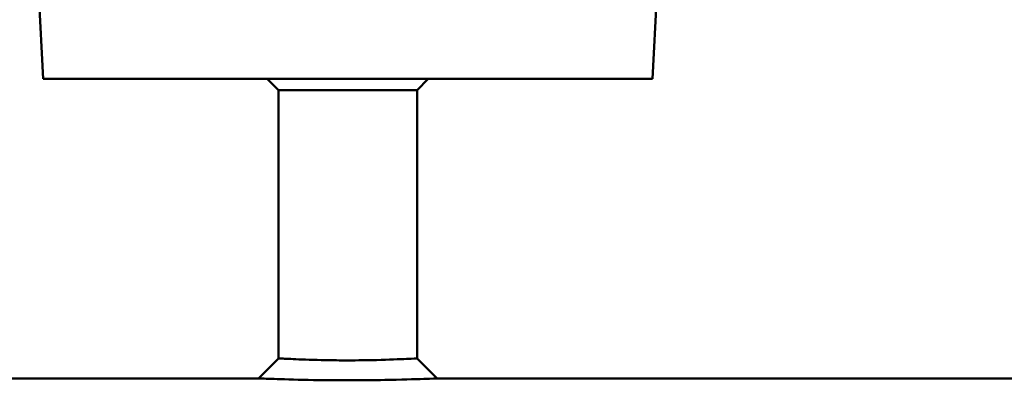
# Model space of a CAD drawing. Header units: millimetres. Extents: x 276 to 876, y 74 to 772.
# Tile 4 of 11: x 534 to 662, y 635 to 682. Entities that reach past the tile are written whole.
import ezdxf

# ---------------------------------------------------------------- set-up
doc = ezdxf.new("R2010")
doc.units = ezdxf.units.MM
doc.layers.add('Visible (ISO)', color=7, linetype='Continuous', lineweight=50)

msp = doc.modelspace()

# ---------------------------------------------------------------- linework, layer by layer
at = {"layer": 'Visible (ISO)'}
for p, q in [((536.58, 674.44), (535.95, 686.52)), ((615.79, 674.44), (616.43, 686.52)), ((615.79, 674.44), (536.58, 674.44)), ((567.19, 672.97), (565.72, 674.44)), ((585.19, 672.97), (586.66, 674.44)), ((585.19, 672.97), (567.19, 672.97)), ((567.19, 638.07), (567.19, 672.97)), ((585.19, 638.07), (585.19, 672.97)), ((564.57, 635.47), (567.19, 638.07)), ((585.19, 638.07), (587.8, 635.47)), ((412.19, 635.47), (564.57, 635.47)), ((587.8, 635.47), (740.19, 635.47))]:
    msp.add_line(p, q, dxfattribs=at)
for points, knots in [([(576.19, 637.81), (575.21, 637.81), (574.22, 637.82), (571.81, 637.87), (570.46, 637.92), (568.48, 638), (567.8, 638.04), (567.28, 638.07), (567.19, 638.07), (567.19, 638.07)], [0, 0, 0, 0, 0.377882, 0.377882, 0.982494, 0.982494, 1.533881, 1.533881, 1.816028, 1.816028, 1.816028, 1.816028]), ([(585.19, 638.07), (585.18, 638.07), (584.72, 638.04), (582.91, 637.96), (581.53, 637.9), (578.75, 637.83), (577.47, 637.81), (576.19, 637.81)], [5.448047, 5.448047, 5.448047, 5.448047, 6.087049, 6.087049, 6.770115, 6.770115, 7.264076, 7.264076, 7.264076, 7.264076]), ([(564.58, 635.47), (564.57, 635.47), (564.69, 635.47), (565.36, 635.44), (566.24, 635.4), (568.8, 635.32), (570.54, 635.27), (573.66, 635.23), (574.92, 635.22), (576.19, 635.22)], [-1.816028, -1.816028, -1.816028, -1.816028, -1.533881, -1.533881, -0.982494, -0.982494, -0.377882, -0.377882, 0, 0, 0, 0]), ([(576.19, 635.22), (577.84, 635.22), (579.49, 635.23), (583.08, 635.3), (584.87, 635.36), (587.19, 635.44), (587.8, 635.47), (587.8, 635.47)], [-7.264076, -7.264076, -7.264076, -7.264076, -6.770115, -6.770115, -6.087049, -6.087049, -5.448047, -5.448047, -5.448047, -5.448047])]:
    msp.add_open_spline(points, degree=3, knots=knots, dxfattribs=at)

doc.saveas('drawing.dxf')
